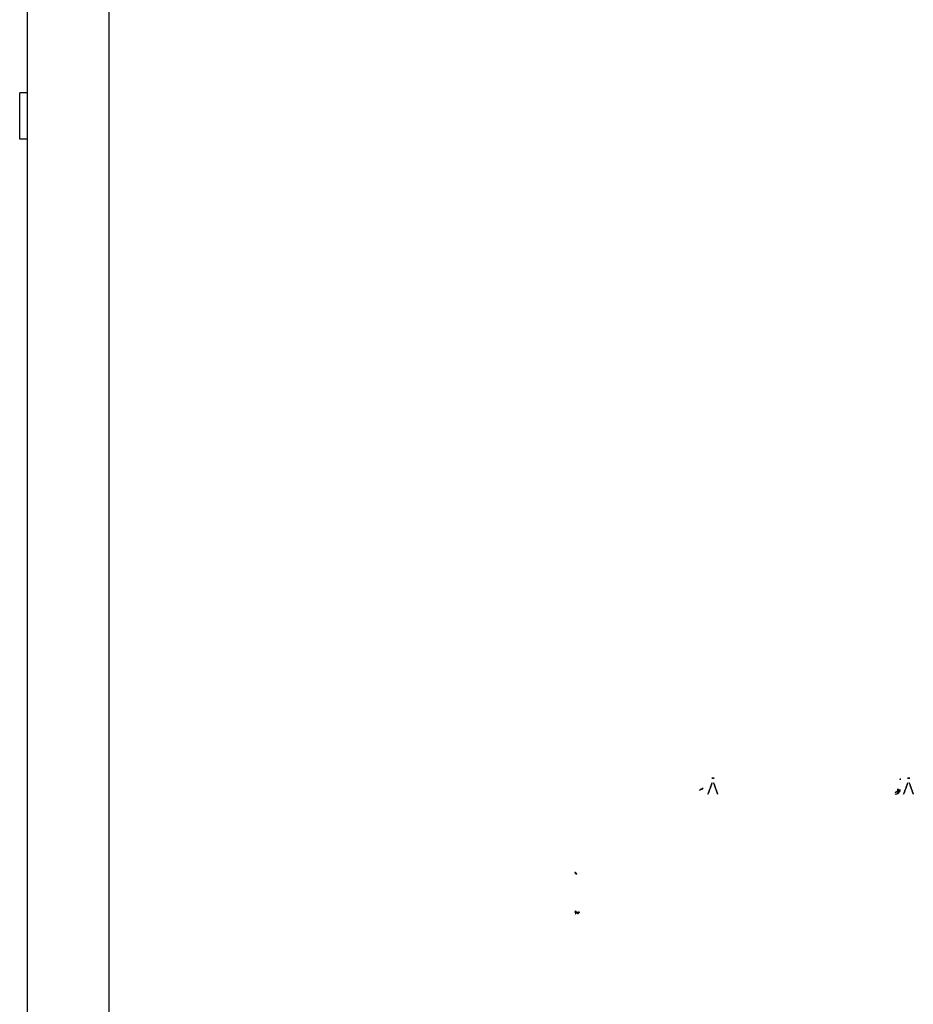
# Model space of a CAD drawing. Header units: millimetres. Extents: x 226 to 1023, y 71 to 732.
# Tile 20 of 110: x 398 to 421, y 97 to 122. Entities that reach past the tile are written whole.
import ezdxf

# ---------------------------------------------------------------- set-up
doc = ezdxf.new("R2010")
doc.units = ezdxf.units.MM
doc.layers.add('1', color=7, linetype='CONTINUOUS', true_color=0xffffff)

msp = doc.modelspace()

# ---------------------------------------------------------------- linework, layer by layer
at = {"layer": '1', "color": 7, "linetype": 'Continuous'}
for p, q in [((397.859, 89.728), (397.859, 123.128)), ((397.659, 118.878), (397.659, 120.078)), ((397.859, 120.078), (397.659, 120.078)), ((397.859, 118.878), (397.659, 118.878))]:
    msp.add_line(p, q, dxfattribs=at)
at = {"layer": '1', "color": 252, "linetype": 'Continuous'}
msp.add_line((399.959, 123.128), (399.959, 89.728), dxfattribs=at)
at = {"layer": '1', "color": 251, "linetype": 'Continuous'}
for points, degree in [([(415.388, 102.008), (415.496, 102.301)], 1), ([(415.496, 102.301), (415.388, 102.008)], 1), ([(415.545, 102.415), (415.486, 102.415)], 1), ([(415.486, 102.415), (415.545, 102.415)], 1), ([(415.637, 102.008), (415.532, 102.301)], 1), ([(415.532, 102.301), (415.637, 102.008)], 1), ([(420.344, 102.377), (420.348, 102.388), (420.35, 102.4), (420.35, 102.411)], 3), ([(420.344, 102.377), (420.344, 102.377)], 1), ([(420.35, 102.411), (420.35, 102.412), (420.35, 102.412), (420.35, 102.412)], 3), ([(420.428, 102.008), (420.536, 102.301)], 1), ([(420.536, 102.301), (420.428, 102.008)], 1), ([(420.525, 102.415), (420.585, 102.415)], 1), ([(420.585, 102.415), (420.525, 102.415)], 1), ([(420.677, 102.008), (420.572, 102.301)], 1), ([(420.572, 102.301), (420.677, 102.008)], 1), ([(415.266, 102.158), (415.25, 102.152), (415.213, 102.134), (415.179, 102.11), (415.168, 102.099)], 3), ([(415.168, 102.099), (415.168, 102.099), (415.168, 102.099), (415.168, 102.099)], 3), ([(415.266, 102.158), (415.266, 102.158), (415.267, 102.159), (415.267, 102.159)], 3), ([(420.211, 102.01), (420.249, 102.01), (420.31, 102.03), (420.337, 102.088), (420.34, 102.125)], 3), ([(420.211, 102.01), (420.211, 102.01)], 1), ([(420.29, 102.131), (420.29, 102.106), (420.274, 102.066), (420.235, 102.05), (420.212, 102.05)], 3), ([(420.212, 102.05), (420.212, 102.051)], 1), ([(420.28, 102.142), (420.28, 102.141), (420.282, 102.139), (420.284, 102.138), (420.288, 102.133), (420.289, 102.132)], 3), ([(420.29, 102.131), (420.29, 102.131), (420.289, 102.132), (420.289, 102.132)], 3), ([(420.34, 102.125), (420.341, 102.126), (420.341, 102.126), (420.341, 102.126)], 3)]:
    msp.add_open_spline(points, degree=degree, dxfattribs=at)
for points, knots in [([(420.344, 102.377), (420.348, 102.388), (420.322, 102.371), (420.35, 102.412), (420.35, 102.412)], [0, 0, 0, 0, 0.990477, 1, 1, 1, 1]), ([(415.267, 102.159), (415.267, 102.159), (415.22, 102.108), (415.228, 102.156), (415.18, 102.11), (415.168, 102.099)], [0, 0, 0, 0, 0.005213, 0.506791, 1, 1, 1, 1]), ([(420.211, 102.01), (420.249, 102.01), (420.361, 102.071), (420.235, 102.005), (420.341, 102.126), (420.341, 102.126)], [0, 0, 0, 0, 0.499232, 0.998464, 1, 1, 1, 1]), ([(420.212, 102.061), (420.219, 102.061), (420.232, 102.062), (420.246, 102.068), (420.255, 102.074), (420.263, 102.08), (420.27, 102.09), (420.275, 102.1), (420.277, 102.108), (420.278, 102.115), (420.279, 102.121), (420.279, 102.127), (420.279, 102.13), (420.279, 102.134), (420.28, 102.137), (420.28, 102.14), (420.28, 102.142)], [0, 0, 0, 0, 0.177271, 0.310223, 0.3767, 0.443176, 0.558888, 0.6746, 0.720885, 0.76717, 0.836597, 0.87131, 0.906024, 0.929518, 0.953012, 1, 1, 1, 1]), ([(420.289, 102.132), (420.289, 102.132), (420.346, 102.042), (420.245, 102.098), (420.235, 102.051), (420.212, 102.051)], [0, 0, 0, 0, 0.002572, 0.501286, 1, 1, 1, 1]), ([(420.289, 102.132), (420.289, 102.132), (420.346, 102.042), (420.245, 102.098), (420.235, 102.051), (420.212, 102.051)], [0, 0, 0, 0, 0.002572, 0.501286, 1, 1, 1, 1]), ([(420.212, 102.061), (420.212, 102.059), (420.212, 102.057), (420.212, 102.055), (420.212, 102.053), (420.212, 102.052), (420.212, 102.051), (420.212, 102.051), (420.212, 102.051), (420.212, 102.051)], [0, 0, 0, 0, 0.285714, 0.428571, 0.571429, 0.678571, 0.785714, 0.892857, 1, 1, 1, 1])]:
    msp.add_open_spline(points, degree=3, knots=knots, dxfattribs=at)
at = {"layer": '1', "color": 43, "linetype": 'Continuous'}
for points, knots in [([(411.96, 99.99), (411.96, 99.99), (411.96, 99.99), (411.96, 99.99), (411.96, 99.99), (411.96, 99.99), (411.96, 99.99), (411.96, 99.99), (411.96, 99.989), (411.96, 99.989), (411.96, 99.989), (411.96, 99.989), (411.96, 99.989), (411.96, 99.989), (411.96, 99.989), (411.96, 99.989), (411.96, 99.989), (411.96, 99.988), (411.96, 99.988), (411.961, 99.987), (411.961, 99.987), (411.961, 99.986), (411.961, 99.985), (411.962, 99.984), (411.962, 99.983), (411.963, 99.982), (411.964, 99.98), (411.965, 99.979), (411.967, 99.977), (411.968, 99.976), (411.971, 99.975), (411.973, 99.974), (411.975, 99.973), (411.976, 99.971), (411.978, 99.969), (411.979, 99.966), (411.98, 99.964), (411.98, 99.963)], [0, 0, 0, 0, 0.001953, 0.002441, 0.002686, 0.00293, 0.003418, 0.003906, 0.004395, 0.004883, 0.005859, 0.006836, 0.007812, 0.009766, 0.011719, 0.013672, 0.015625, 0.019531, 0.023438, 0.03125, 0.039062, 0.046875, 0.0625, 0.078125, 0.09375, 0.125, 0.15625, 0.1875, 0.25, 0.3125, 0.375, 0.5, 0.5625, 0.625, 0.75, 0.875, 1, 1, 1, 1]), ([(411.96, 99.99), (411.96, 99.99), (411.96, 99.99), (411.96, 99.99), (411.96, 99.99), (411.96, 99.99), (411.96, 99.99), (411.96, 99.99), (411.96, 99.99), (411.96, 99.99), (411.96, 99.99), (411.96, 99.99), (411.96, 99.99), (411.96, 99.99), (411.96, 99.99), (411.961, 99.989), (411.961, 99.989), (411.961, 99.989), (411.961, 99.989), (411.962, 99.989), (411.962, 99.989), (411.963, 99.989), (411.964, 99.988), (411.965, 99.988), (411.966, 99.987), (411.967, 99.986), (411.969, 99.986), (411.972, 99.984), (411.975, 99.983), (411.978, 99.981), (411.983, 99.978), (411.987, 99.974), (411.99, 99.97), (411.993, 99.966), (411.996, 99.961), (411.998, 99.955), (411.998, 99.951), (411.998, 99.95)], [0, 0, 0, 0, 0.002063, 0.002579, 0.002837, 0.003095, 0.003611, 0.004127, 0.004642, 0.005158, 0.00619, 0.007221, 0.008253, 0.010316, 0.01238, 0.014443, 0.016506, 0.020633, 0.024759, 0.033012, 0.041265, 0.049518, 0.066025, 0.082531, 0.099037, 0.132049, 0.165061, 0.198074, 0.264098, 0.330123, 0.396147, 0.528197, 0.594221, 0.660246, 0.792295, 0.924344, 1, 1, 1, 1]), ([(412.002, 99.947), (412.002, 99.95), (412.002, 99.955), (412, 99.962), (411.997, 99.968), (411.993, 99.972), (411.989, 99.976), (411.985, 99.979), (411.98, 99.982), (411.976, 99.984), (411.973, 99.985), (411.97, 99.986), (411.968, 99.987), (411.966, 99.988), (411.965, 99.988), (411.964, 99.989), (411.963, 99.989), (411.962, 99.989), (411.962, 99.989), (411.961, 99.989), (411.961, 99.989), (411.961, 99.99), (411.961, 99.99), (411.961, 99.99), (411.96, 99.99), (411.96, 99.99), (411.96, 99.99), (411.96, 99.99), (411.96, 99.99), (411.96, 99.99), (411.96, 99.99), (411.96, 99.99), (411.96, 99.99), (411.96, 99.99), (411.96, 99.99), (411.96, 99.99), (411.96, 99.99), (411.96, 99.99)], [0, 0, 0, 0, 0.125, 0.25, 0.375, 0.4375, 0.5, 0.625, 0.6875, 0.75, 0.8125, 0.84375, 0.875, 0.90625, 0.921875, 0.9375, 0.953125, 0.960938, 0.96875, 0.976562, 0.980469, 0.984375, 0.986328, 0.988281, 0.990234, 0.992188, 0.993164, 0.994141, 0.995117, 0.995605, 0.996094, 0.996582, 0.99707, 0.997314, 0.997559, 0.998047, 1, 1, 1, 1]), ([(411.96, 98.975), (411.96, 98.975), (411.96, 98.975), (411.96, 98.975), (411.96, 98.975), (411.96, 98.975), (411.96, 98.975), (411.96, 98.975), (411.96, 98.975), (411.96, 98.975), (411.96, 98.975), (411.96, 98.975), (411.96, 98.975), (411.96, 98.974), (411.96, 98.974), (411.961, 98.974), (411.961, 98.974), (411.961, 98.974), (411.961, 98.974), (411.962, 98.974), (411.962, 98.974), (411.963, 98.974), (411.964, 98.974), (411.965, 98.973), (411.966, 98.973), (411.967, 98.972), (411.969, 98.972), (411.972, 98.971), (411.975, 98.97), (411.978, 98.969), (411.983, 98.966), (411.987, 98.964), (411.99, 98.961), (411.993, 98.958), (411.996, 98.954), (411.998, 98.95), (411.998, 98.947), (411.998, 98.946)], [0, 0, 0, 0, 0.002063, 0.002579, 0.002837, 0.003095, 0.003611, 0.004127, 0.004642, 0.005158, 0.00619, 0.007221, 0.008253, 0.010316, 0.01238, 0.014443, 0.016506, 0.020633, 0.024759, 0.033012, 0.041265, 0.049518, 0.066025, 0.082531, 0.099037, 0.132049, 0.165061, 0.198074, 0.264098, 0.330123, 0.396147, 0.528197, 0.594221, 0.660246, 0.792295, 0.924344, 1, 1, 1, 1]), ([(412.002, 98.944), (412.002, 98.946), (412.002, 98.949), (412, 98.955), (411.997, 98.959), (411.993, 98.962), (411.989, 98.965), (411.985, 98.968), (411.98, 98.97), (411.976, 98.971), (411.973, 98.972), (411.97, 98.973), (411.968, 98.973), (411.966, 98.973), (411.965, 98.974), (411.964, 98.974), (411.963, 98.974), (411.962, 98.974), (411.962, 98.974), (411.961, 98.974), (411.961, 98.974), (411.961, 98.974), (411.961, 98.974), (411.961, 98.975), (411.96, 98.975), (411.96, 98.975), (411.96, 98.975), (411.96, 98.975), (411.96, 98.975), (411.96, 98.975), (411.96, 98.975), (411.96, 98.975), (411.96, 98.975), (411.96, 98.975), (411.96, 98.975), (411.96, 98.975), (411.96, 98.975), (411.96, 98.975)], [0, 0, 0, 0, 0.125, 0.25, 0.375, 0.4375, 0.5, 0.625, 0.6875, 0.75, 0.8125, 0.84375, 0.875, 0.90625, 0.921875, 0.9375, 0.953125, 0.960938, 0.96875, 0.976562, 0.980469, 0.984375, 0.986328, 0.988281, 0.990234, 0.992188, 0.993164, 0.994141, 0.995117, 0.995605, 0.996094, 0.996582, 0.99707, 0.997314, 0.997559, 0.998047, 1, 1, 1, 1]), ([(411.96, 98.975), (411.96, 98.975), (411.96, 98.975), (411.96, 98.975), (411.96, 98.974), (411.96, 98.974), (411.96, 98.974), (411.96, 98.974), (411.96, 98.974), (411.96, 98.974), (411.96, 98.974), (411.96, 98.974), (411.96, 98.974), (411.96, 98.974), (411.96, 98.974), (411.96, 98.974), (411.96, 98.974), (411.96, 98.973), (411.96, 98.973), (411.961, 98.973), (411.961, 98.972), (411.961, 98.971), (411.961, 98.97), (411.962, 98.969), (411.962, 98.968), (411.963, 98.966), (411.964, 98.964), (411.965, 98.961), (411.967, 98.957), (411.968, 98.953), (411.971, 98.947), (411.973, 98.944), (411.975, 98.94), (411.976, 98.937), (411.978, 98.933), (411.979, 98.929), (411.98, 98.927), (411.98, 98.926)], [0, 0, 0, 0, 0.001953, 0.002441, 0.002686, 0.00293, 0.003418, 0.003906, 0.004395, 0.004883, 0.005859, 0.006836, 0.007812, 0.009766, 0.011719, 0.013672, 0.015625, 0.019531, 0.023438, 0.03125, 0.039062, 0.046875, 0.0625, 0.078125, 0.09375, 0.125, 0.15625, 0.1875, 0.25, 0.3125, 0.375, 0.5, 0.5625, 0.625, 0.75, 0.875, 1, 1, 1, 1]), ([(411.979, 99.001), (411.979, 99), (411.979, 98.992), (411.983, 98.979), (411.999, 98.968), (412.016, 98.963), (412.035, 98.962), (412.05, 98.964), (412.06, 98.966), (412.064, 98.967), (412.068, 98.967), (412.07, 98.968), (412.072, 98.968), (412.072, 98.969), (412.073, 98.969), (412.074, 98.969), (412.074, 98.969), (412.074, 98.969), (412.075, 98.969), (412.075, 98.969), (412.075, 98.97), (412.075, 98.97), (412.075, 98.97), (412.075, 98.97), (412.075, 98.97), (412.076, 98.97), (412.076, 98.97)], [0, 0, 0, 0, 0.019608, 0.214824, 0.41004, 0.55753, 0.70502, 0.85251, 0.889382, 0.926255, 0.944691, 0.963127, 0.972346, 0.976955, 0.981564, 0.986173, 0.988477, 0.990782, 0.993086, 0.994239, 0.995391, 0.995967, 0.996543, 0.997695, 0.998848, 1, 1, 1, 1]), ([(412.032, 98.956), (412.031, 98.956), (412.016, 98.957), (411.991, 98.967), (411.978, 98.988), (411.979, 98.999), (411.979, 99.001)], [0, 0, 0, 0, 0.05762, 0.5, 0.94238, 1, 1, 1, 1]), ([(412.076, 98.97), (412.076, 98.97), (412.076, 98.97), (412.075, 98.969), (412.075, 98.969), (412.075, 98.969), (412.075, 98.969), (412.075, 98.969), (412.075, 98.969), (412.075, 98.969), (412.075, 98.969), (412.075, 98.968), (412.074, 98.968), (412.074, 98.967), (412.074, 98.967), (412.073, 98.966), (412.072, 98.964), (412.07, 98.962), (412.068, 98.959), (412.064, 98.952), (412.057, 98.944), (412.048, 98.936), (412.04, 98.933), (412.033, 98.937), (412.032, 98.948), (412.032, 98.956), (412.032, 98.956)], [0, 0, 0, 0, 0.001152, 0.002305, 0.003457, 0.004033, 0.004609, 0.005761, 0.006914, 0.009218, 0.011523, 0.013827, 0.018436, 0.023045, 0.027654, 0.036873, 0.055309, 0.073745, 0.110618, 0.14749, 0.29498, 0.44247, 0.58996, 0.785176, 0.980392, 1, 1, 1, 1])]:
    msp.add_open_spline(points, degree=3, knots=knots, dxfattribs=at)
for points in [[(411.96, 99.99), (411.96, 99.989), (411.961, 99.986), (411.963, 99.983), (411.965, 99.98), (411.968, 99.977), (411.97, 99.974), (411.974, 99.972), (411.978, 99.968), (411.979, 99.964), (411.979, 99.962)], [(411.98, 99.963), (411.976, 99.956), (411.989, 99.946), (412.002, 99.947)], [(411.979, 99.962), (411.979, 99.959), (411.981, 99.956), (411.985, 99.954)], [(411.985, 99.954), (411.988, 99.952), (411.993, 99.95), (411.998, 99.95)], [(411.96, 98.975), (411.96, 98.974), (411.961, 98.972), (411.963, 98.968), (411.965, 98.963), (411.968, 98.958), (411.97, 98.952), (411.974, 98.945), (411.978, 98.938), (411.979, 98.933), (411.979, 98.93)], [(411.98, 98.926), (411.976, 98.936), (411.989, 98.947), (412.002, 98.944)], [(412.075, 98.97), (412.072, 98.968), (412.065, 98.966), (412.054, 98.963), (412.042, 98.961), (412.029, 98.96), (412.016, 98.961), (412.003, 98.964), (411.991, 98.969), (411.982, 98.979), (411.979, 98.989), (411.979, 98.994)], [(411.979, 98.994), (411.979, 98.989), (411.981, 98.979), (411.989, 98.97), (411.993, 98.967)], [(411.979, 98.93), (411.979, 98.934), (411.981, 98.939), (411.985, 98.942)], [(411.985, 98.942), (411.988, 98.944), (411.993, 98.946), (411.998, 98.946)], [(411.993, 98.967), (411.996, 98.964), (412.003, 98.96), (412.015, 98.956), (412.023, 98.955), (412.027, 98.954)], [(412.027, 98.954), (412.027, 98.949), (412.028, 98.939), (412.034, 98.933), (412.042, 98.935), (412.051, 98.94), (412.059, 98.949), (412.068, 98.959), (412.073, 98.966), (412.075, 98.97)]]:
    msp.add_open_spline(points, degree=3, dxfattribs=at)

doc.saveas('drawing.dxf')
